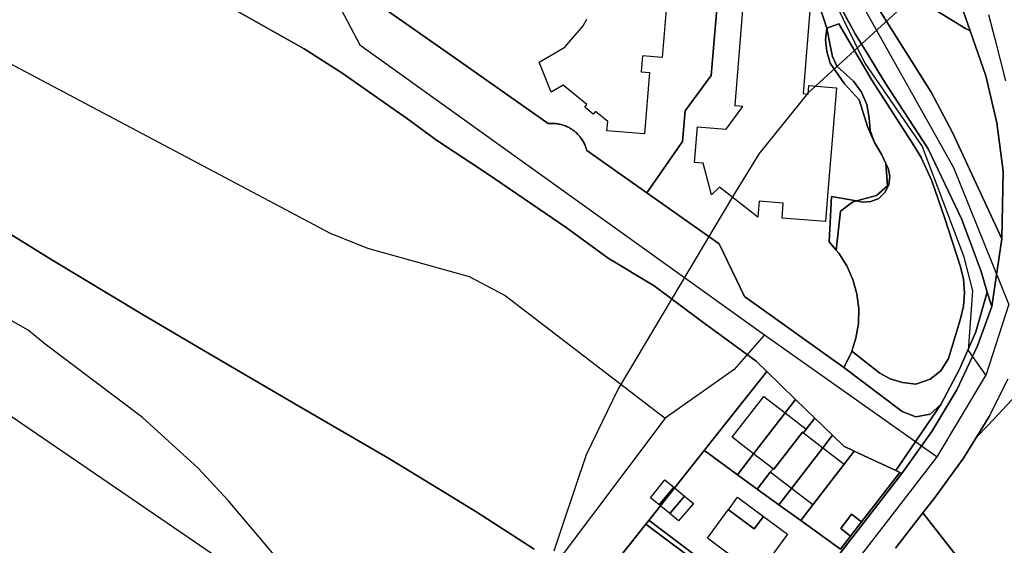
# Model space of a CAD drawing. Extents: x 577960 to 582939, y 6017202 to 6023066.
# Tile 60 of 217: x 578587 to 578809, y 6020920 to 6021038. Entities that reach past the tile are written whole.
import ezdxf

# ---------------------------------------------------------------- set-up
doc = ezdxf.new("R2010")
doc.units = 0
doc.header["$MEASUREMENT"] = 0
doc.linetypes.add('D', pattern=[0])
for name, color, linetype in [('LI__BAHNTR', 7, 'D'), ('LI__FLUR', 7, 'D'), ('LI__GEB', 7, 'Continuous'), ('LI__STRASSE', 7, 'Continuous')]:
    doc.layers.add(name, color=color, linetype=linetype)

msp = doc.modelspace()

# ---------------------------------------------------------------- linework, layer by layer
at = {"layer": 'LI__BAHNTR', "color": 250, "linetype": 'D', "true_color": 0x303030}
for p, q in [((578589.291, 6020967.969), (578559.305, 6020984.983)), ((578593.079, 6020964.87), (578589.291, 6020967.969)), ((578615.027, 6020948.325), (578593.079, 6020964.87)), ((578627.569, 6020936.895), (578615.027, 6020948.325)), ((578634.372, 6020929.584), (578627.569, 6020936.895)), ((578652.864, 6020907.792), (578634.372, 6020929.584))]:
    msp.add_line(p, q, dxfattribs=at)
at = {"layer": 'LI__FLUR', "color": 8, "linetype": 'D', "true_color": 0x808080}
for p, q in [((578743.581, 6021029.837), (578746.531, 6021064.752)), ((578746.531, 6021064.752), (578743.581, 6021029.837)), ((578787.555, 6021029.935), (578771.002, 6021056.225)), ((578771.002, 6021056.225), (578787.555, 6021029.935)), ((578801.55, 6021035.433), (578797.122, 6021048.188)), ((578797.122, 6021048.188), (578801.55, 6021035.433)), ((578769.532, 6021046.089), (578775.669, 6021034.764)), ((578775.669, 6021034.764), (578769.532, 6021046.089)), ((578789.225, 6021042.95), (578800.56, 6021035.953)), ((578800.56, 6021035.953), (578789.225, 6021042.95)), ((578651.516, 6021031.339), (578635.832, 6021040.196)), ((578635.832, 6021040.196), (578651.516, 6021031.339)), ((578669.729, 6021040.325), (578684.443, 6021029.998)), ((578684.443, 6021029.998), (578669.729, 6021040.325)), ((578769.262, 6021036.023), (578767.912, 6021040.112)), ((578767.912, 6021040.112), (578769.262, 6021036.023)), ((578768.982, 6021033.384), (578769.262, 6021036.023)), ((578769.262, 6021036.023), (578768.982, 6021033.384)), ((578771.971, 6021037.003), (578769.262, 6021036.023)), ((578769.262, 6021036.023), (578771.971, 6021037.003)), ((578769.262, 6021036.023), (578770.121, 6021031.795)), ((578770.121, 6021031.795), (578769.262, 6021036.023)), ((578779.418, 6021024.348), (578771.971, 6021037.003)), ((578771.971, 6021037.003), (578779.418, 6021024.348)), ((578775.669, 6021034.764), (578778.588, 6021029.996)), ((578778.588, 6021029.996), (578775.669, 6021034.764)), ((578800.56, 6021035.953), (578801.55, 6021035.433)), ((578801.55, 6021035.433), (578800.56, 6021035.953)), ((578805.078, 6021025.277), (578801.55, 6021035.433)), ((578801.55, 6021035.433), (578805.078, 6021025.277)), ((578769.262, 6021030.746), (578768.982, 6021033.384)), ((578768.982, 6021033.384), (578769.262, 6021030.746)), ((578770.121, 6021031.795), (578770.471, 6021029.926)), ((578770.471, 6021029.926), (578770.121, 6021031.795)), ((578659.962, 6021025.941), (578651.516, 6021031.339)), ((578651.516, 6021031.339), (578659.962, 6021025.941)), ((578684.443, 6021029.998), (578706.485, 6021014.524)), ((578706.485, 6021014.524), (578684.443, 6021029.998)), ((578743.201, 6021025.378), (578743.581, 6021029.837)), ((578743.581, 6021029.837), (578743.201, 6021025.378)), ((578770.021, 6021028.137), (578769.262, 6021030.746)), ((578769.262, 6021030.746), (578770.021, 6021028.137)), ((578770.471, 6021029.926), (578770.521, 6021029.676)), ((578770.521, 6021029.676), (578770.471, 6021029.926)), ((578770.521, 6021029.676), (578771.531, 6021027.487)), ((578771.531, 6021027.487), (578770.521, 6021029.676)), ((578778.588, 6021029.996), (578782.296, 6021023.928)), ((578782.296, 6021023.928), (578778.588, 6021029.996)), ((578792.782, 6021021.639), (578787.555, 6021029.935)), ((578787.555, 6021029.935), (578792.782, 6021021.639)), ((578773.23, 6021023.528), (578770.021, 6021028.137)), ((578770.021, 6021028.137), (578773.23, 6021023.528)), ((578771.531, 6021027.487), (578773, 6021026.147)), ((578773, 6021026.147), (578771.531, 6021027.487)), ((578671.528, 6021017.894), (578659.962, 6021025.941)), ((578659.962, 6021025.941), (578671.528, 6021017.894)), ((578737.353, 6021017.432), (578743.201, 6021025.378)), ((578743.201, 6021025.378), (578737.353, 6021017.432)), ((578773, 6021026.147), (578775.289, 6021024.118)), ((578775.289, 6021024.118), (578773, 6021026.147)), ((578807.617, 6021014.711), (578805.078, 6021025.277)), ((578805.078, 6021025.277), (578807.617, 6021014.711)), ((578776.578, 6021019.88), (578773.23, 6021023.528)), ((578773.23, 6021023.528), (578776.578, 6021019.88)), ((578775.289, 6021024.118), (578777.068, 6021021.619)), ((578777.068, 6021021.619), (578775.289, 6021024.118)), ((578789.043, 6021009.344), (578779.418, 6021024.348)), ((578779.418, 6021024.348), (578789.043, 6021009.344)), ((578782.296, 6021023.928), (578792.082, 6021008.844)), ((578792.082, 6021008.844), (578782.296, 6021023.928)), ((578777.068, 6021021.619), (578778.278, 6021018.81)), ((578778.278, 6021018.81), (578777.068, 6021021.619)), ((578797.59, 6021012.562), (578792.782, 6021021.639)), ((578792.782, 6021021.639), (578797.59, 6021012.562)), ((578778.547, 6021013.622), (578776.578, 6021019.88)), ((578776.578, 6021019.88), (578778.547, 6021013.622)), ((578778.278, 6021018.81), (578778.837, 6021015.811)), ((578778.837, 6021015.811), (578778.278, 6021018.81)), ((578674.732, 6021015.581), (578671.528, 6021017.894)), ((578671.528, 6021017.894), (578674.732, 6021015.581)), ((578736.723, 6021010.465), (578737.353, 6021017.432)), ((578737.353, 6021017.432), (578736.723, 6021010.465)), ((578681.334, 6021010.816), (578674.732, 6021015.581)), ((578674.732, 6021015.581), (578681.334, 6021010.816)), ((578706.485, 6021014.524), (578706.725, 6021014.547)), ((578706.725, 6021014.547), (578706.485, 6021014.524)), ((578706.725, 6021014.547), (578706.967, 6021014.563)), ((578706.967, 6021014.563), (578706.725, 6021014.547)), ((578706.967, 6021014.563), (578707.208, 6021014.572)), ((578707.208, 6021014.572), (578706.967, 6021014.563)), ((578707.208, 6021014.572), (578707.45, 6021014.573)), ((578707.45, 6021014.573), (578707.208, 6021014.572)), ((578707.45, 6021014.573), (578707.692, 6021014.567)), ((578707.692, 6021014.567), (578707.45, 6021014.573)), ((578707.692, 6021014.567), (578707.934, 6021014.554)), ((578707.934, 6021014.554), (578707.692, 6021014.567)), ((578707.934, 6021014.554), (578708.175, 6021014.534)), ((578708.175, 6021014.534), (578707.934, 6021014.554)), ((578708.175, 6021014.534), (578708.415, 6021014.506)), ((578708.415, 6021014.506), (578708.175, 6021014.534)), ((578708.415, 6021014.506), (578708.654, 6021014.471)), ((578708.654, 6021014.471), (578708.415, 6021014.506)), ((578708.654, 6021014.471), (578708.892, 6021014.429)), ((578708.892, 6021014.429), (578708.654, 6021014.471)), ((578708.892, 6021014.429), (578709.128, 6021014.38)), ((578709.128, 6021014.38), (578708.892, 6021014.429)), ((578709.128, 6021014.38), (578709.363, 6021014.324)), ((578709.363, 6021014.324), (578709.128, 6021014.38)), ((578709.363, 6021014.324), (578709.597, 6021014.259)), ((578709.597, 6021014.259), (578709.363, 6021014.324)), ((578709.597, 6021014.259), (578709.829, 6021014.187)), ((578709.829, 6021014.187), (578709.597, 6021014.259)), ((578709.829, 6021014.187), (578710.059, 6021014.109)), ((578710.059, 6021014.109), (578709.829, 6021014.187)), ((578710.059, 6021014.109), (578710.286, 6021014.024)), ((578710.286, 6021014.024), (578710.059, 6021014.109)), ((578710.286, 6021014.024), (578710.511, 6021013.932)), ((578710.511, 6021013.932), (578710.286, 6021014.024)), ((578710.511, 6021013.932), (578710.733, 6021013.834)), ((578710.733, 6021013.834), (578710.511, 6021013.932)), ((578710.733, 6021013.834), (578710.952, 6021013.73)), ((578710.952, 6021013.73), (578710.733, 6021013.834)), ((578778.837, 6021015.811), (578779.017, 6021012.962)), ((578779.017, 6021012.962), (578778.837, 6021015.811)), ((578809.026, 6021003.785), (578807.617, 6021014.711)), ((578807.617, 6021014.711), (578809.026, 6021003.785)), ((578710.952, 6021013.73), (578711.167, 6021013.619)), ((578711.167, 6021013.619), (578710.952, 6021013.73)), ((578711.167, 6021013.619), (578711.379, 6021013.502)), ((578711.379, 6021013.502), (578711.167, 6021013.619)), ((578711.379, 6021013.502), (578711.587, 6021013.379)), ((578711.587, 6021013.379), (578711.379, 6021013.502)), ((578711.587, 6021013.379), (578711.792, 6021013.249)), ((578711.792, 6021013.249), (578711.587, 6021013.379)), ((578711.792, 6021013.249), (578711.992, 6021013.114)), ((578711.992, 6021013.114), (578711.792, 6021013.249)), ((578711.992, 6021013.114), (578712.187, 6021012.974)), ((578712.187, 6021012.974), (578711.992, 6021013.114)), ((578712.187, 6021012.974), (578712.377, 6021012.827)), ((578712.377, 6021012.827), (578712.187, 6021012.974)), ((578712.377, 6021012.827), (578712.563, 6021012.675)), ((578712.563, 6021012.675), (578712.377, 6021012.827)), ((578712.563, 6021012.675), (578712.744, 6021012.517)), ((578712.744, 6021012.517), (578712.563, 6021012.675)), ((578712.744, 6021012.517), (578712.921, 6021012.354)), ((578712.921, 6021012.354), (578712.744, 6021012.517)), ((578712.921, 6021012.354), (578713.092, 6021012.185)), ((578713.092, 6021012.185), (578712.921, 6021012.354)), ((578713.092, 6021012.185), (578713.257, 6021012.012)), ((578713.257, 6021012.012), (578713.092, 6021012.185)), ((578713.257, 6021012.012), (578713.417, 6021011.834)), ((578713.417, 6021011.834), (578713.257, 6021012.012)), ((578713.417, 6021011.834), (578713.572, 6021011.651)), ((578713.572, 6021011.651), (578713.417, 6021011.834)), ((578713.572, 6021011.651), (578713.721, 6021011.463)), ((578713.721, 6021011.463), (578713.572, 6021011.651)), ((578779.997, 6021010.294), (578778.547, 6021013.622)), ((578778.547, 6021013.622), (578779.997, 6021010.294)), ((578779.017, 6021012.962), (578779.997, 6021010.294)), ((578779.997, 6021010.294), (578779.017, 6021012.962)), ((578808.696, 6020988.541), (578797.59, 6021012.562)), ((578797.59, 6021012.562), (578808.696, 6020988.541)), ((578693.049, 6021003.029), (578681.334, 6021010.816)), ((578681.334, 6021010.816), (578693.049, 6021003.029)), ((578713.721, 6021011.463), (578713.865, 6021011.271)), ((578713.865, 6021011.271), (578713.721, 6021011.463)), ((578713.865, 6021011.271), (578714.002, 6021011.075)), ((578714.002, 6021011.075), (578713.865, 6021011.271)), ((578714.002, 6021011.075), (578714.134, 6021010.876)), ((578714.134, 6021010.876), (578714.002, 6021011.075)), ((578714.134, 6021010.876), (578714.26, 6021010.673)), ((578714.26, 6021010.673), (578714.134, 6021010.876)), ((578714.26, 6021010.673), (578714.38, 6021010.466)), ((578714.38, 6021010.466), (578714.26, 6021010.673)), ((578714.38, 6021010.466), (578714.493, 6021010.256)), ((578714.493, 6021010.256), (578714.38, 6021010.466)), ((578714.493, 6021010.256), (578714.6, 6021010.043)), ((578714.6, 6021010.043), (578714.493, 6021010.256)), ((578714.6, 6021010.043), (578714.701, 6021009.826)), ((578714.701, 6021009.826), (578714.6, 6021010.043)), ((578714.701, 6021009.826), (578714.795, 6021009.606)), ((578714.795, 6021009.606), (578714.701, 6021009.826)), ((578714.795, 6021009.606), (578714.882, 6021009.383)), ((578714.882, 6021009.383), (578714.795, 6021009.606)), ((578714.882, 6021009.383), (578714.962, 6021009.157)), ((578714.962, 6021009.157), (578714.882, 6021009.383)), ((578728.686, 6020998.939), (578736.723, 6021010.465)), ((578736.723, 6021010.465), (578728.686, 6020998.939)), ((578781.656, 6021007.505), (578779.997, 6021010.294)), ((578779.997, 6021010.294), (578781.656, 6021007.505)), ((578790.513, 6021006.925), (578789.043, 6021009.344)), ((578789.043, 6021009.344), (578790.513, 6021006.925)), ((578714.962, 6021009.157), (578715.035, 6021008.929)), ((578715.035, 6021008.929), (578714.962, 6021009.157)), ((578715.035, 6021008.929), (578715.102, 6021008.698)), ((578715.102, 6021008.698), (578715.035, 6021008.929)), ((578715.102, 6021008.698), (578715.161, 6021008.466)), ((578715.161, 6021008.466), (578715.102, 6021008.698)), ((578715.161, 6021008.466), (578728.686, 6020998.939)), ((578728.686, 6020998.939), (578715.161, 6021008.466)), ((578782.586, 6021005.545), (578781.656, 6021007.505)), ((578781.656, 6021007.505), (578782.586, 6021005.545)), ((578792.082, 6021008.844), (578799.719, 6020992.94)), ((578799.719, 6020992.94), (578792.082, 6021008.844)), ((578782.935, 6021000.537), (578782.586, 6021005.545)), ((578782.586, 6021005.545), (578783.075, 6021004.506)), ((578783.075, 6021004.506), (578782.586, 6021005.545)), ((578782.586, 6021005.545), (578782.935, 6021000.537)), ((578792.932, 6021001.637), (578790.513, 6021006.925)), ((578790.513, 6021006.925), (578792.932, 6021001.637)), ((578710.493, 6020991.153), (578693.049, 6021003.029)), ((578693.049, 6021003.029), (578710.493, 6020991.153)), ((578783.075, 6021004.506), (578783.495, 6021002.656)), ((578783.495, 6021002.656), (578783.075, 6021004.506)), ((578808.696, 6020988.541), (578809.026, 6021003.785)), ((578809.026, 6021003.785), (578808.696, 6020988.541)), ((578780.436, 6020998.358), (578782.935, 6021000.537)), ((578782.935, 6021000.537), (578780.436, 6020998.358)), ((578783.275, 6021000.707), (578782.386, 6020998.988)), ((578782.386, 6020998.988), (578783.275, 6021000.707)), ((578783.495, 6021002.656), (578783.275, 6021000.707)), ((578783.275, 6021000.707), (578783.495, 6021002.656)), ((578795.811, 6020993.37), (578792.932, 6021001.637)), ((578792.932, 6021001.637), (578795.811, 6020993.37)), ((578728.686, 6020998.939), (578744.98, 6020987.473)), ((578744.98, 6020987.473), (578728.686, 6020998.939)), ((578775.958, 6020997.119), (578780.436, 6020998.358)), ((578780.436, 6020998.358), (578775.958, 6020997.119)), ((578782.386, 6020998.988), (578780.996, 6020997.688)), ((578780.996, 6020997.688), (578782.386, 6020998.988)), ((578769.801, 6020987.913), (578770.35, 6020998.139)), ((578770.35, 6020998.139), (578769.801, 6020987.913)), ((578770.35, 6020998.139), (578775.958, 6020997.119)), ((578775.958, 6020997.119), (578770.35, 6020998.139)), ((578775.068, 6020996.869), (578772.379, 6020994.81)), ((578772.379, 6020994.81), (578775.068, 6020996.869)), ((578775.958, 6020997.119), (578775.068, 6020996.869)), ((578775.068, 6020996.869), (578775.958, 6020997.119)), ((578777.308, 6020996.869), (578775.958, 6020997.119)), ((578775.958, 6020997.119), (578777.308, 6020996.869)), ((578779.227, 6020996.959), (578777.308, 6020996.869)), ((578777.308, 6020996.869), (578779.227, 6020996.959)), ((578780.996, 6020997.688), (578779.227, 6020996.959)), ((578779.227, 6020996.959), (578780.996, 6020997.688)), ((578594.596, 6020983.859), (578576.533, 6020994.976)), ((578576.533, 6020994.976), (578594.596, 6020983.859)), ((578772.379, 6020994.81), (578771.4, 6020986.023)), ((578771.4, 6020986.023), (578772.379, 6020994.81)), ((578799.38, 6020982.294), (578795.811, 6020993.37)), ((578795.811, 6020993.37), (578799.38, 6020982.294)), ((578799.719, 6020992.94), (578804.098, 6020981.244)), ((578804.098, 6020981.244), (578799.719, 6020992.94)), ((578720.029, 6020984.215), (578710.493, 6020991.153)), ((578710.493, 6020991.153), (578720.029, 6020984.215)), ((578744.98, 6020987.473), (578750.708, 6020975.548)), ((578750.708, 6020975.548), (578744.98, 6020987.473)), ((578771.4, 6020986.023), (578769.801, 6020987.913)), ((578769.801, 6020987.913), (578771.4, 6020986.023)), ((578806.427, 6020973.337), (578808.696, 6020988.541)), ((578808.696, 6020988.541), (578806.427, 6020973.337)), ((578771.97, 6020985.353), (578771.4, 6020986.023)), ((578771.4, 6020986.023), (578771.97, 6020985.353)), ((578773.779, 6020982.505), (578771.97, 6020985.353)), ((578771.97, 6020985.353), (578773.779, 6020982.505)), ((578614.849, 6020971.693), (578594.596, 6020983.859)), ((578594.596, 6020983.859), (578614.849, 6020971.693)), ((578730.336, 6020978.018), (578720.029, 6020984.215)), ((578720.029, 6020984.215), (578730.336, 6020978.018)), ((578775.139, 6020979.416), (578773.779, 6020982.505)), ((578773.779, 6020982.505), (578775.139, 6020979.416)), ((578800.049, 6020979.515), (578799.38, 6020982.294)), ((578799.38, 6020982.294), (578800.049, 6020979.515)), ((578804.098, 6020981.244), (578805.387, 6020976.546)), ((578805.387, 6020976.546), (578804.098, 6020981.244)), ((578776.038, 6020976.197), (578775.139, 6020979.416)), ((578775.139, 6020979.416), (578776.038, 6020976.197)), ((578800.289, 6020976.396), (578800.049, 6020979.515)), ((578800.049, 6020979.515), (578800.289, 6020976.396)), ((578741.012, 6020970.03), (578730.336, 6020978.018)), ((578730.336, 6020978.018), (578741.012, 6020970.03)), ((578776.478, 6020972.828), (578776.038, 6020976.197)), ((578776.038, 6020976.197), (578776.478, 6020972.828)), ((578800.08, 6020973.367), (578800.289, 6020976.396)), ((578800.289, 6020976.396), (578800.08, 6020973.367)), ((578802.829, 6020967.65), (578805.387, 6020976.546)), ((578805.387, 6020976.546), (578802.829, 6020967.65)), ((578805.387, 6020976.546), (578806.427, 6020973.337)), ((578806.427, 6020973.337), (578805.387, 6020976.546)), ((578750.708, 6020975.548), (578773.14, 6020959.594)), ((578773.14, 6020959.594), (578750.708, 6020975.548)), ((578627.824, 6020964.016), (578614.849, 6020971.693)), ((578614.849, 6020971.693), (578627.824, 6020964.016)), ((578776.378, 6020969.51), (578776.478, 6020972.828)), ((578776.478, 6020972.828), (578776.378, 6020969.51)), ((578799.43, 6020970.539), (578800.08, 6020973.367)), ((578800.08, 6020973.367), (578799.43, 6020970.539)), ((578806.427, 6020973.337), (578803.219, 6020964.431)), ((578803.219, 6020964.431), (578806.427, 6020973.337)), ((578753.349, 6020960.983), (578741.012, 6020970.03)), ((578741.012, 6020970.03), (578753.349, 6020960.983)), ((578775.819, 6020966.161), (578776.378, 6020969.51)), ((578776.378, 6020969.51), (578775.819, 6020966.161)), ((578796.731, 6020961.582), (578799.43, 6020970.539)), ((578799.43, 6020970.539), (578796.731, 6020961.582)), ((578799.21, 6020959.213), (578802.829, 6020967.65)), ((578802.829, 6020967.65), (578799.21, 6020959.213)), ((578774.929, 6020963.272), (578775.819, 6020966.161)), ((578775.819, 6020966.161), (578774.929, 6020963.272)), ((578649.386, 6020951.38), (578627.824, 6020964.016)), ((578627.824, 6020964.016), (578649.386, 6020951.38)), ((578773.14, 6020959.594), (578774.829, 6020962.952)), ((578774.829, 6020962.952), (578773.14, 6020959.594)), ((578774.829, 6020962.952), (578774.929, 6020963.272)), ((578774.929, 6020963.272), (578774.829, 6020962.952)), ((578774.929, 6020963.272), (578781.237, 6020958.324)), ((578781.237, 6020958.324), (578774.929, 6020963.272)), ((578803.219, 6020964.431), (578798.55, 6020954.535)), ((578798.55, 6020954.535), (578803.219, 6020964.431)), ((578755.744, 6020958.665), (578753.349, 6020960.983)), ((578753.349, 6020960.983), (578755.744, 6020958.665)), ((578794.992, 6020958.813), (578796.731, 6020961.582)), ((578796.731, 6020961.582), (578794.992, 6020958.813)), ((578741.629, 6020940.859), (578755.744, 6020958.665)), ((578755.744, 6020958.665), (578741.629, 6020940.859)), ((578755.744, 6020958.665), (578762.211, 6020952.405)), ((578762.211, 6020952.405), (578755.744, 6020958.665)), ((578786.265, 6020949.667), (578773.14, 6020959.594)), ((578773.14, 6020959.594), (578786.265, 6020949.667)), ((578781.237, 6020958.324), (578783.536, 6020957.044)), ((578783.536, 6020957.044), (578781.237, 6020958.324)), ((578792.573, 6020956.924), (578794.992, 6020958.813)), ((578794.992, 6020958.813), (578792.573, 6020956.924)), ((578794.982, 6020951.246), (578799.21, 6020959.213)), ((578799.21, 6020959.213), (578794.982, 6020951.246)), ((578783.536, 6020957.044), (578786.345, 6020956.235)), ((578786.345, 6020956.235), (578783.536, 6020957.044)), ((578786.345, 6020956.235), (578789.354, 6020955.835)), ((578789.354, 6020955.835), (578786.345, 6020956.235)), ((578789.354, 6020955.835), (578792.573, 6020956.924)), ((578792.573, 6020956.924), (578789.354, 6020955.835)), ((578810.066, 6020956.944), (578805.848, 6020948.537)), ((578805.848, 6020948.537), (578810.066, 6020956.944)), ((578798.55, 6020954.535), (578792.943, 6020945.129)), ((578792.943, 6020945.129), (578798.55, 6020954.535)), ((578762.211, 6020952.405), (578759.866, 6020949.361)), ((578759.866, 6020949.361), (578762.211, 6020952.405)), ((578762.211, 6020952.405), (578766.55, 6020948.205)), ((578766.55, 6020948.205), (578762.211, 6020952.405)), ((578805.648, 6020946.618), (578811.056, 6020952.365)), ((578811.056, 6020952.365), (578805.648, 6020946.618)), ((578670.699, 6020938.984), (578649.386, 6020951.38)), ((578649.386, 6020951.38), (578670.699, 6020938.984)), ((578784.849, 6020936.361), (578794.982, 6020951.246)), ((578794.982, 6020951.246), (578784.849, 6020936.361)), ((578789.334, 6020948.467), (578786.265, 6020949.667)), ((578786.265, 6020949.667), (578789.334, 6020948.467)), ((578794.982, 6020951.246), (578792.573, 6020949.037)), ((578792.573, 6020949.037), (578794.982, 6020951.246)), ((578759.866, 6020949.361), (578752.778, 6020940.158)), ((578752.778, 6020940.158), (578759.866, 6020949.361)), ((578765.94, 6020947.413), (578764.616, 6020945.693)), ((578764.616, 6020945.693), (578765.94, 6020947.413)), ((578766.55, 6020948.205), (578765.94, 6020947.413)), ((578765.94, 6020947.413), (578766.55, 6020948.205)), ((578770.577, 6020944.307), (578766.55, 6020948.205)), ((578766.55, 6020948.205), (578770.577, 6020944.307)), ((578792.573, 6020949.037), (578789.334, 6020948.467)), ((578789.334, 6020948.467), (578792.573, 6020949.037)), ((578805.848, 6020948.537), (578803.009, 6020943.869)), ((578803.009, 6020943.869), (578805.848, 6020948.537)), ((578763.829, 6020945.031), (578757.323, 6020936.652)), ((578757.323, 6020936.652), (578763.829, 6020945.031)), ((578764.003, 6020944.897), (578763.829, 6020945.031)), ((578763.829, 6020945.031), (578764.003, 6020944.897)), ((578764.616, 6020945.693), (578764.003, 6020944.897)), ((578764.003, 6020944.897), (578764.616, 6020945.693)), ((578792.943, 6020945.129), (578786.199, 6020935.721)), ((578786.199, 6020935.721), (578792.943, 6020945.129)), ((578803.009, 6020943.869), (578805.648, 6020946.618)), ((578805.648, 6020946.618), (578803.009, 6020943.869)), ((578768.406, 6020941.509), (578770.577, 6020944.307)), ((578770.577, 6020944.307), (578768.406, 6020941.509)), ((578770.577, 6020944.307), (578773.136, 6020941.83)), ((578773.136, 6020941.83), (578770.577, 6020944.307)), ((578803.009, 6020943.869), (578800.11, 6020939.121)), ((578800.11, 6020939.121), (578803.009, 6020943.869)), ((578741.629, 6020940.859), (578729.167, 6020925.136)), ((578729.167, 6020925.136), (578741.629, 6020940.859)), ((578742.57, 6020940.178), (578741.629, 6020940.859)), ((578741.629, 6020940.859), (578742.57, 6020940.178)), ((578761.288, 6020932.337), (578768.406, 6020941.509)), ((578768.406, 6020941.509), (578761.288, 6020932.337)), ((578773.136, 6020941.83), (578775.454, 6020940.748)), ((578775.454, 6020940.748), (578773.136, 6020941.83)), ((578775.454, 6020940.748), (578773.193, 6020937.815)), ((578773.193, 6020937.815), (578775.454, 6020940.748)), ((578784.849, 6020936.361), (578775.454, 6020940.748)), ((578775.454, 6020940.748), (578784.849, 6020936.361)), ((578683.414, 6020931.297), (578670.699, 6020938.984)), ((578670.699, 6020938.984), (578683.414, 6020931.297)), ((578749.134, 6020935.426), (578742.57, 6020940.178)), ((578742.57, 6020940.178), (578749.134, 6020935.426)), ((578752.778, 6020940.158), (578749.134, 6020935.426)), ((578749.134, 6020935.426), (578752.778, 6020940.158)), ((578800.11, 6020939.121), (578793.463, 6020930.095)), ((578793.463, 6020930.095), (578800.11, 6020939.121)), ((578757.149, 6020936.787), (578756.541, 6020936.003)), ((578756.541, 6020936.003), (578757.149, 6020936.787)), ((578757.323, 6020936.652), (578757.149, 6020936.787)), ((578757.149, 6020936.787), (578757.323, 6020936.652)), ((578773.193, 6020937.815), (578766.112, 6020928.63)), ((578766.112, 6020928.63), (578773.193, 6020937.815)), ((578785.756, 6020935.928), (578784.849, 6020936.361)), ((578784.849, 6020936.361), (578785.756, 6020935.928)), ((578786.199, 6020935.721), (578746.781, 6020884.963)), ((578746.781, 6020884.963), (578786.199, 6020935.721)), ((578753.591, 6020932.199), (578749.134, 6020935.426)), ((578749.134, 6020935.426), (578753.591, 6020932.199)), ((578756.541, 6020936.003), (578753.591, 6020932.199)), ((578753.591, 6020932.199), (578756.541, 6020936.003)), ((578777.115, 6020924.783), (578785.756, 6020935.928)), ((578785.756, 6020935.928), (578777.115, 6020924.783)), ((578786.199, 6020935.721), (578785.756, 6020935.928)), ((578785.756, 6020935.928), (578786.199, 6020935.721)), ((578753.591, 6020932.199), (578758.451, 6020928.681)), ((578758.451, 6020928.681), (578753.591, 6020932.199)), ((578758.451, 6020928.681), (578761.288, 6020932.337)), ((578761.288, 6020932.337), (578758.451, 6020928.681)), ((578690.382, 6020926.978), (578683.414, 6020931.297)), ((578683.414, 6020931.297), (578690.382, 6020926.978)), ((578793.463, 6020930.095), (578790.944, 6020926.846)), ((578790.944, 6020926.846), (578793.463, 6020930.095)), ((578763.393, 6020925.103), (578758.451, 6020928.681)), ((578758.451, 6020928.681), (578763.393, 6020925.103)), ((578766.112, 6020928.63), (578763.393, 6020925.103)), ((578763.393, 6020925.103), (578766.112, 6020928.63)), ((578703.29, 6020918.675), (578690.382, 6020926.978)), ((578690.382, 6020926.978), (578703.29, 6020918.675)), ((578728.509, 6020924.306), (578729.167, 6020925.136)), ((578729.167, 6020925.136), (578728.509, 6020924.306)), ((578729.167, 6020925.136), (578729.213, 6020925.101)), ((578729.213, 6020925.101), (578729.167, 6020925.136)), ((578729.213, 6020925.101), (578759.657, 6020902.263)), ((578759.657, 6020902.263), (578729.213, 6020925.101)), ((578763.393, 6020925.103), (578772.342, 6020918.625)), ((578772.342, 6020918.625), (578763.393, 6020925.103)), ((578772.396, 6020923.348), (578774.84, 6020926.547)), ((578774.84, 6020926.547), (578772.396, 6020923.348)), ((578774.84, 6020926.547), (578777.115, 6020924.783)), ((578777.115, 6020924.783), (578774.84, 6020926.547)), ((578790.944, 6020926.846), (578785.796, 6020920.199)), ((578785.796, 6020920.199), (578790.944, 6020926.846)), ((578801.23, 6020913.671), (578790.944, 6020926.846)), ((578790.944, 6020926.846), (578801.23, 6020913.671)), ((578716.632, 6020909.395), (578728.509, 6020924.306)), ((578728.509, 6020924.306), (578716.632, 6020909.395)), ((578759.038, 6020901.465), (578728.509, 6020924.306)), ((578728.509, 6020924.306), (578759.038, 6020901.465)), ((578774.639, 6020921.588), (578772.396, 6020923.348)), ((578772.396, 6020923.348), (578774.639, 6020921.588)), ((578774.639, 6020921.588), (578777.115, 6020924.783)), ((578777.115, 6020924.783), (578774.639, 6020921.588)), ((578772.342, 6020918.625), (578774.639, 6020921.588)), ((578774.639, 6020921.588), (578772.342, 6020918.625)), ((578785.796, 6020920.199), (578784.753, 6020918.855)), ((578784.753, 6020918.855), (578785.796, 6020920.199))]:
    msp.add_line(p, q, dxfattribs=at)
at = {"layer": 'LI__GEB', "color": 5, "linetype": 'D', "true_color": 0x0000ff}
for p, q in [((578734.236, 6021054.927), (578732.195, 6021029.457)), ((578748.589, 6021018.661), (578750.689, 6021044.081)), ((578765.703, 6021042.841), (578763.933, 6021021.3)), ((578710.204, 6021031.757), (578714.342, 6021036.585)), ((578714.342, 6021036.585), (578715.162, 6021038.074)), ((578704.446, 6021028.338), (578710.204, 6021031.757)), ((578727.707, 6021029.817), (578727.417, 6021026.179)), ((578732.195, 6021029.457), (578727.707, 6021029.817)), ((578707.185, 6021021.601), (578704.446, 6021028.338)), ((578727.417, 6021026.179), (578729.296, 6021026.029)), ((578729.296, 6021026.029), (578728.176, 6021012.244)), ((578709.844, 6021023.2), (578707.185, 6021021.601)), ((578715.211, 6021018.832), (578709.844, 6021023.2)), ((578765.073, 6021021.2), (578765.233, 6021023.109)), ((578765.233, 6021023.109), (578771.49, 6021022.589)), ((578763.933, 6021021.3), (578765.073, 6021021.2)), ((578771.49, 6021022.589), (578770.8, 6021014.432)), ((578714.702, 6021018.212), (578715.211, 6021018.832)), ((578716.611, 6021016.633), (578714.702, 6021018.212)), ((578746.589, 6021013.263), (578750.338, 6021018.351)), ((578748.579, 6021018.501), (578748.589, 6021018.661)), ((578750.338, 6021018.351), (578748.579, 6021018.501)), ((578717.131, 6021017.263), (578716.611, 6021016.633)), ((578719.9, 6021015.013), (578717.131, 6021017.263)), ((578719.73, 6021012.934), (578719.9, 6021015.013)), ((578739.442, 6021005.757), (578740.092, 6021013.793)), ((578740.092, 6021013.793), (578746.589, 6021013.263)), ((578770.8, 6021014.432), (578769.51, 6020999.218)), ((578728.176, 6021012.244), (578719.73, 6021012.934)), ((578741.401, 6021005.597), (578739.442, 6021005.757)), ((578743.28, 6020998.519), (578741.401, 6021005.597)), ((578745.11, 6021000.209), (578743.28, 6020998.519)), ((578753.746, 6020993.481), (578745.11, 6021000.209)), ((578769.51, 6020999.218), (578768.941, 6020992.441)), ((578754.036, 6020997.039), (578753.746, 6020993.481)), ((578759.454, 6020996.589), (578754.036, 6020997.039)), ((578759.174, 6020993.261), (578759.454, 6020996.589)), ((578768.941, 6020992.441), (578759.174, 6020993.261)), ((578747.961, 6020943.89), (578755.068, 6020953.069)), ((578755.068, 6020953.069), (578759.866, 6020949.361)), ((578759.866, 6020949.361), (578752.778, 6020940.158)), ((578752.778, 6020940.158), (578759.866, 6020949.361)), ((578759.866, 6020949.361), (578764.616, 6020945.693)), ((578757.323, 6020936.652), (578763.829, 6020945.031)), ((578763.829, 6020945.031), (578757.323, 6020936.652)), ((578763.829, 6020945.031), (578764.003, 6020944.897)), ((578764.003, 6020944.897), (578763.829, 6020945.031)), ((578764.616, 6020945.693), (578764.003, 6020944.897)), ((578752.778, 6020940.158), (578747.961, 6020943.89)), ((578764.003, 6020944.897), (578768.406, 6020941.509)), ((578761.288, 6020932.337), (578768.406, 6020941.509)), ((578768.406, 6020941.509), (578761.288, 6020932.337)), ((578768.406, 6020941.509), (578773.193, 6020937.815)), ((578757.149, 6020936.787), (578752.778, 6020940.158)), ((578756.541, 6020936.003), (578757.149, 6020936.787)), ((578757.149, 6020936.787), (578757.323, 6020936.652)), ((578757.323, 6020936.652), (578757.149, 6020936.787)), ((578773.193, 6020937.815), (578766.112, 6020928.63)), ((578729.501, 6020930.25), (578732.768, 6020934.249)), ((578732.768, 6020934.249), (578734.784, 6020932.631)), ((578761.288, 6020932.337), (578756.541, 6020936.003)), ((578734.784, 6020932.631), (578731.502, 6020928.627)), ((578731.502, 6020928.627), (578734.784, 6020932.631)), ((578734.784, 6020932.631), (578737.228, 6020930.624)), ((578766.112, 6020928.63), (578761.288, 6020932.337)), ((578731.502, 6020928.627), (578729.501, 6020930.25)), ((578733.888, 6020926.707), (578737.228, 6020930.624)), ((578737.228, 6020930.624), (578733.888, 6020926.707)), ((578737.228, 6020930.624), (578739.206, 6020928.95)), ((578733.888, 6020926.707), (578731.502, 6020928.627)), ((578739.206, 6020928.95), (578735.85, 6020925.033)), ((578742.351, 6020921.119), (578747.055, 6020927.539)), ((578747.055, 6020927.539), (578747.079, 6020927.521)), ((578747.079, 6020927.521), (578752.917, 6020923.212)), ((578735.85, 6020925.033), (578733.888, 6020926.707)), ((578752.917, 6020923.212), (578754.983, 6020926.026)), ((578754.983, 6020926.026), (578754.995, 6020926.042)), ((578754.995, 6020926.042), (578760.42, 6020922.032)), ((578753.607, 6020912.804), (578742.351, 6020921.119)), ((578760.42, 6020922.032), (578753.607, 6020912.804))]:
    msp.add_line(p, q, dxfattribs=at)
at = {"layer": 'LI__GEB', "color": 5, "linetype": 'D', "true_color": 0x0100ff}
for p, q in [((578747.079, 6020927.521), (578749.136, 6020930.347)), ((578749.136, 6020930.347), (578754.983, 6020926.026)), ((578752.917, 6020923.212), (578747.079, 6020927.521)), ((578754.983, 6020926.026), (578752.917, 6020923.212))]:
    msp.add_line(p, q, dxfattribs=at)
at = {"layer": 'LI__STRASSE', "color": 251, "linetype": 'D', "true_color": 0x656464}
for p, q in [((578657.584, 6021044.583), (578664.022, 6021032.288)), ((578770.472, 6021043.15), (578777.819, 6021028.176)), ((578797.93, 6021004.575), (578777.639, 6021040.661)), ((578805.7, 6021039.105), (578807.128, 6021033.663)), ((578568.108, 6021037.129), (578657.323, 6020989.865)), ((578664.022, 6021032.288), (578755.213, 6020966.933)), ((578807.128, 6021033.663), (578809.526, 6021024.167)), ((578777.819, 6021028.176), (578790.733, 6021009.384)), ((578790.733, 6021009.384), (578800.109, 6020984.763)), ((578810.296, 6020973.824), (578797.93, 6021004.575)), ((578657.323, 6020989.865), (578665.73, 6020986.506)), ((578665.73, 6020986.506), (578688.681, 6020980.048)), ((578680.177, 6020883.825), (578534.429, 6020983.391)), ((578800.109, 6020984.763), (578802.139, 6020976.886)), ((578688.681, 6020980.048), (578696.798, 6020975.839)), ((578802.139, 6020976.886), (578801.12, 6020963.431)), ((578696.798, 6020975.839), (578732.836, 6020948.189)), ((578810.296, 6020973.824), (578805.128, 6020957.773)), ((578755.213, 6020966.933), (578748.413, 6020959.161)), ((578755.213, 6020966.933), (578794.133, 6020939.431)), ((578801.12, 6020963.431), (578805.128, 6020957.773)), ((578748.413, 6020959.161), (578732.836, 6020948.189)), ((578794.133, 6020939.431), (578805.128, 6020957.773)), ((578732.836, 6020948.189), (578708.066, 6020915.212)), ((578785.245, 6020927.961), (578794.133, 6020939.431)), ((578703.869, 6020822.948), (578785.245, 6020927.961))]:
    msp.add_line(p, q, dxfattribs=at)
at = {"layer": 'LI__STRASSE', "color": 251, "linetype": 'D', "true_color": 0x646464}
for p, q in [((578785.921, 6021040.534), (578764.978, 6021021.413)), ((578764.978, 6021021.413), (578754.062, 6021007.829)), ((578754.062, 6021007.829), (578747.994, 6020998.013)), ((578747.994, 6020998.013), (578722.251, 6020954.791)), ((578722.251, 6020954.791), (578715.063, 6020939.907)), ((578715.063, 6020939.907), (578709.854, 6020924.495)), ((578709.854, 6020924.495), (578707.725, 6020918.196))]:
    msp.add_line(p, q, dxfattribs=at)

doc.saveas('drawing.dxf')
